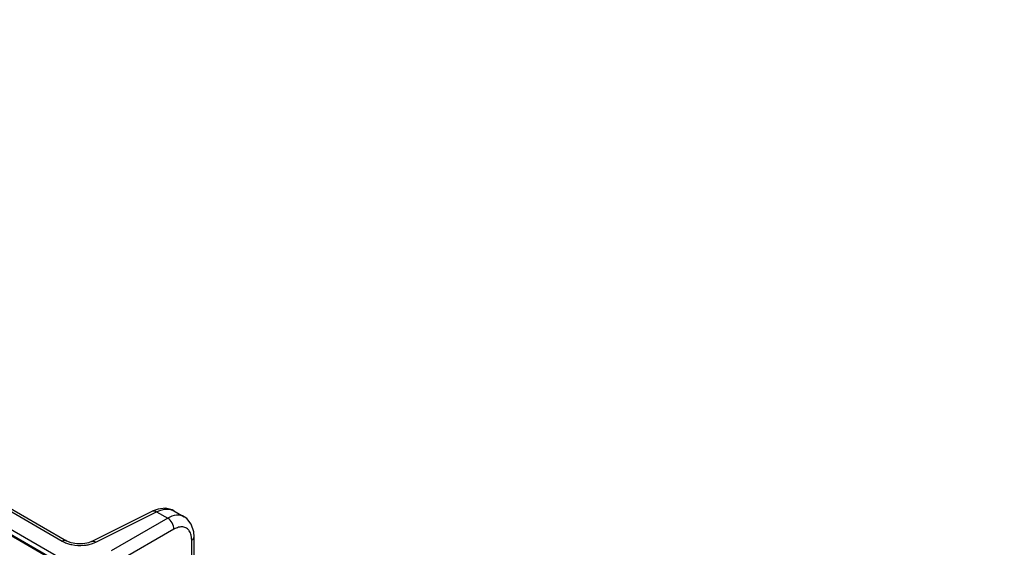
# Model space of a CAD drawing. Header units: inches. Extents: x 0 to 34, y 0 to 22.
# Tile 56 of 157: x 7 to 10.2, y 6.8 to 8.6. Entities that reach past the tile are written whole.
import ezdxf

# ---------------------------------------------------------------- set-up
doc = ezdxf.new("R2010")
doc.units = ezdxf.units.IN
doc.header["$LTSCALE"] = 1.87
doc.header["$MEASUREMENT"] = 0
doc.layers.get('0').update_dxf_attribs({"linetype": 'CONTINUOUS'})

msp = doc.modelspace()

# ---------------------------------------------------------------- linework, layer by layer
at = {"color": 7, "linetype": 'CONTINUOUS'}
for p, q in [((4.0513, 8.5833), (10.2445, 5.0077)), ((5.5526, 7.6965), (10.226, 4.9984)), ((5.558, 7.697), (10.2315, 4.9989)), ((6.719, 7.1021), (7.134, 6.8626)), ((6.733, 7.1032), (7.148, 6.8636)), ((7.2308, 6.8611), (7.4311, 6.9612)), ((7.2447, 6.8592), (7.445, 6.9593)), ((7.4505, 6.9685), (7.4311, 6.9612)), ((7.4311, 6.9612), (7.4311, 6.9612)), ((7.445, 6.9593), (7.482, 6.9379)), ((7.5026, 6.9626), (7.5366, 6.943)), ((7.482, 6.9379), (7.2952, 6.8301)), ((7.5028, 6.9018), (7.3161, 6.7939)), ((7.148, 6.8636), (7.148, 6.8636)), ((7.5612, 6.7166), (7.5612, 6.8656)), ((7.5691, 6.7205), (7.5691, 6.8772))]:
    msp.add_line(p, q, dxfattribs=at)
for points in [[(7.5026, 6.9626), (7.4972, 6.9654), (7.4748, 6.9709), (7.4505, 6.9685)], [(7.5691, 6.8772), (7.5679, 6.8933), (7.56, 6.9182), (7.5452, 6.9369), (7.5366, 6.943)], [(7.2308, 6.8611), (7.2202, 6.8571), (7.2024, 6.8538), (7.1824, 6.8538), (7.1637, 6.8572), (7.1494, 6.8628), (7.148, 6.8636)]]:
    msp.add_lwpolyline(points, dxfattribs=at)
for points, knots in [([(7.4311, 6.9612), (7.433, 6.9621), (7.4382, 6.9627), (7.4427, 6.9607), (7.445, 6.9593)], [0, 0, 0, 0, 0.452193, 1, 1, 1, 1]), ([(7.445, 6.9593), (7.4485, 6.9611), (7.4615, 6.9668), (7.4763, 6.9694), (7.4866, 6.968)], [0, 0, 0, 0, 0.277606, 1, 1, 1, 1]), ([(7.4866, 6.968), (7.488, 6.9678), (7.4936, 6.9668), (7.499, 6.9647), (7.5026, 6.9626)], [0, 0, 0, 0, 0.256488, 1, 1, 1, 1]), ([(7.5366, 6.943), (7.5292, 6.9473), (7.5091, 6.9504), (7.491, 6.9431), (7.482, 6.9379)], [0, 0, 0, 0, 0.449967, 1, 1, 1, 1]), ([(7.5028, 6.9018), (7.503, 6.909), (7.4984, 6.9233), (7.4883, 6.9345), (7.482, 6.9379)], [0, 0, 0, 0, 0.500001, 1, 1, 1, 1]), ([(7.5534, 6.8962), (7.5511, 6.8998), (7.5449, 6.9062), (7.5318, 6.9105), (7.5171, 6.9088), (7.5076, 6.9045), (7.5028, 6.9018)], [0, 0, 0, 0, 0.23, 0.45571, 0.706735, 1, 1, 1, 1]), ([(7.5604, 6.8766), (7.5601, 6.8784), (7.5588, 6.8853), (7.5562, 6.892), (7.5534, 6.8962)], [0, 0, 0, 0, 0.271595, 1, 1, 1, 1]), ([(7.148, 6.8636), (7.1471, 6.8641), (7.1425, 6.8659), (7.1373, 6.8643), (7.134, 6.8626)], [0, 0, 0, 0, 0.222739, 1, 1, 1, 1]), ([(7.134, 6.8626), (7.1353, 6.8618), (7.1408, 6.8588), (7.1466, 6.8565), (7.1511, 6.8549)], [0, 0, 0, 0, 0.238874, 1, 1, 1, 1]), ([(7.2308, 6.8611), (7.2327, 6.8621), (7.2379, 6.8627), (7.2424, 6.8606), (7.2447, 6.8592)], [0, 0, 0, 0, 0.452184, 1, 1, 1, 1]), ([(7.5612, 6.8656), (7.5624, 6.8664), (7.5662, 6.8691), (7.5691, 6.8738), (7.5691, 6.8772)], [0, 0, 0, 0, 0.291469, 1, 1, 1, 1]), ([(7.1655, 6.8511), (7.1787, 6.8484), (7.1969, 6.8475), (7.2146, 6.85), (7.219, 6.8508)], [0, 0, 0, 0, 0.753743, 1, 1, 1, 1])]:
    msp.add_open_spline(points, degree=3, knots=knots, dxfattribs=at)
for points in [[(7.5612, 6.8656), (7.5612, 6.8693), (7.5609, 6.8729), (7.5604, 6.8766)], [(7.1511, 6.8549), (7.1558, 6.8534), (7.1606, 6.8521), (7.1655, 6.8511)], [(7.219, 6.8508), (7.2239, 6.8517), (7.2287, 6.853), (7.2335, 6.8546)], [(7.2335, 6.8546), (7.2373, 6.8559), (7.2411, 6.8574), (7.2447, 6.8592)]]:
    msp.add_open_spline(points, degree=3, dxfattribs=at)

doc.saveas('drawing.dxf')
